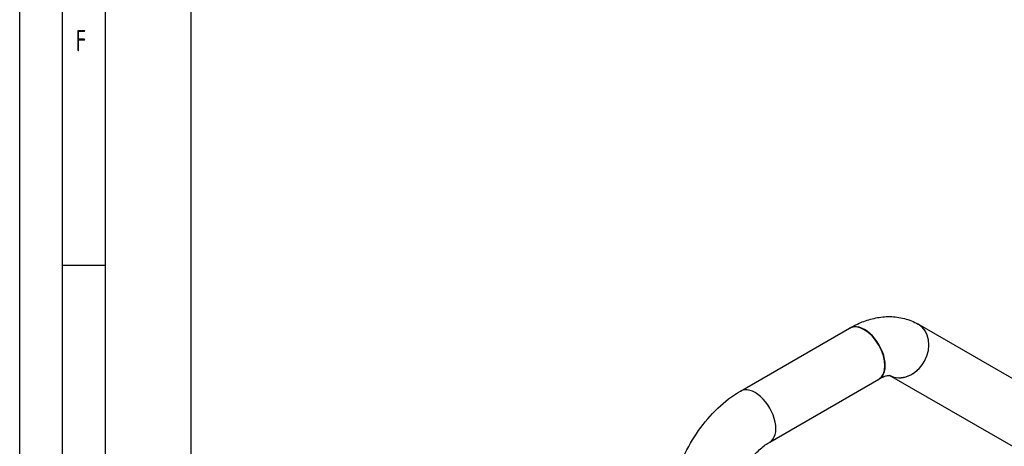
# Model space of a CAD drawing. Header units: millimetres. Extents: x 0 to 5940, y 0 to 4200.
# Tile 12 of 47: x 0 to 1149, y 889 to 1387. Entities that reach past the tile are written whole.
import ezdxf

# ---------------------------------------------------------------- set-up
doc = ezdxf.new("R2010")
doc.units = ezdxf.units.MM
doc.header["$LTSCALE"] = 50
doc.layers.get('0').update_dxf_attribs({"linetype": 'CONTINUOUS'})
doc.layers.add('02-LINIE-035', color=2, linetype='CONTINUOUS')
doc.layers.add('KSB-BLATTRAND', color=2, linetype='CONTINUOUS')
doc.styles.get("Standard").update_dxf_attribs({"font": 'ISOCP.SHX'})

# ---------------------------------------------------------------- blocks, each defined once
blk = doc.blocks.new('Rahmen_A2')
at = {"color": 1, "ltscale": 150}
for p, q in [((0, 0), (0, 420)), ((10, 10), (10, 410)), ((20, 10), (20, 297))]:
    blk.add_line(p, q, dxfattribs=at)
at = {"layer": 'KSB-BLATTRAND'}
for p, q in [((5, 5), (5, 415)), ((10, 110), (5, 110))]:
    blk.add_line(p, q, dxfattribs=at)
at = {"layer": 'KSB-BLATTRAND', "width": 0.75}
blk.add_text('F', height=2.5, dxfattribs=at).set_placement((6.5625, 135))

msp = doc.modelspace()

# ---------------------------------------------------------------- linework, layer by layer
at = {"layer": '02-LINIE-035'}
for p, q in [((841.2, 953.1), (968.5, 1026.6)), ((1224.4, 930), (1048.9, 1031.3)), ((875.5, 893.7), (1002.8, 967.2)), ((1190.1, 870.6), (1015.1, 971.6))]:
    msp.add_line(p, q, dxfattribs=at)
for centre, major_axis, ratio, start_param, end_param in [((985.7, 996.9), (-17.1, 29.7), 0.57735, 3.141593, 6.283185), ((986.1, 997.1), (17.1, -29.7), 0.57735, 6.271431, 9.436532), ((1031.7, 1001.7), (-17.1, -29.7), 0.816497, 0.023858, 3.141593), ((1031.7, 1001.6), (17.1, 29.7), 0.816497, 3.162838, 6.284423), ((858.4, 923.4), (17.1, -29.7), 0.57735, 0, 3.141593), ((858.4, 923.4), (17.1, -29.7), 0.57735, 6.282567, 9.425397)]:
    msp.add_ellipse(centre, major_axis=major_axis, ratio=ratio, start_param=start_param, end_param=end_param, dxfattribs=at)
for points, knots in [([(968.9, 1026.8), (973.6, 1029.6), (978.5, 1032), (988.6, 1035.9), (993.8, 1037.5), (1004.6, 1039.7), (1010.1, 1040.3), (1021.3, 1040.2), (1027, 1039.4), (1038.2, 1036.5), (1043.7, 1034.3), (1048.8, 1031.4)], [3.1415927, 3.1415927, 3.1415927, 3.1415927, 3.2986723, 3.2986723, 3.4557519, 3.4557519, 3.6128316, 3.6128316, 3.7699112, 3.7699112, 3.9269908, 3.9269908, 3.9269908, 3.9269908]), ([(1003.2, 967.4), (1005.2, 968.6), (1007.1, 969.5), (1010.4, 970.8), (1011.7, 971.2), (1013.8, 971.6), (1014.6, 971.6), (1015.2, 971.6), (1015.3, 971.6), (1015.3, 971.6)], [3.1415927, 3.1415927, 3.1415927, 3.1415927, 3.2986723, 3.2986723, 3.4557519, 3.4557519, 3.6128316, 3.6128316, 3.7211085, 3.7211085, 3.7211085, 3.7211085]), ([(759.6, 811.7), (759.6, 822.6), (761, 833.7), (766.3, 855.6), (770.2, 866.4), (779.9, 887.5), (785.8, 897.6), (799.1, 916.5), (806.6, 925.3), (822.9, 940.9), (831.8, 947.7), (841.2, 953.1)], [3.141593, 3.141593, 3.141593, 3.141593, 3.455752, 3.455752, 3.769911, 3.769911, 4.08407, 4.08407, 4.39823, 4.39823, 4.712389, 4.712389, 4.712389, 4.712389]), ([(828.2, 811.7), (828.2, 815.2), (828.5, 819.4), (830.3, 828.7), (831.7, 833.9), (835.6, 844.8), (838.2, 850.5), (844.3, 861.6), (847.9, 867), (855.4, 876.7), (859.4, 881), (867.1, 888.1), (870.9, 890.9), (874.7, 893.2), (875.1, 893.5), (875.5, 893.7)], [3.141593, 3.141593, 3.141593, 3.141593, 3.3781, 3.3781, 3.629436, 3.629436, 3.89276, 3.89276, 4.161142, 4.161142, 4.426416, 4.426416, 4.680594, 4.680594, 4.712389, 4.712389, 4.712389, 4.712389])]:
    msp.add_open_spline(points, degree=3, knots=knots, dxfattribs=at)

# ---------------------------------------------------------------- block references
at = {"layer": 'KSB-BLATTRAND', "xscale": 10, "yscale": 10, "zscale": 10}
msp.add_blockref('Rahmen_A2', (0, 0), dxfattribs=at)

doc.saveas('drawing.dxf')
